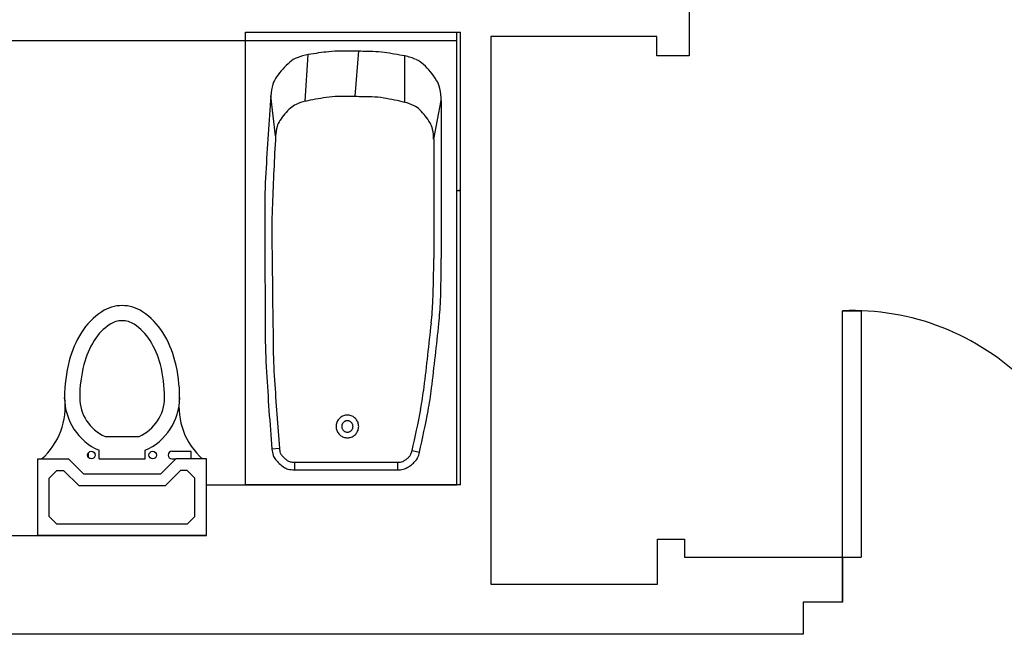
# Model space of a CAD drawing. Header units: inches. Extents: x -3371 to 2763, y -983 to 646.
# Tile 85 of 96: x 2446 to 2576, y 4 to 85. Entities that reach past the tile are written whole.
import ezdxf

# ---------------------------------------------------------------- set-up
doc = ezdxf.new("R2010")
doc.units = ezdxf.units.IN
doc.header["$LTSCALE"] = 12
doc.header["$MEASUREMENT"] = 0
doc.layers.add('White', color=7, linetype='Continuous')
doc.styles.get("Standard").update_dxf_attribs({"font": 'arial.ttf'})

msp = doc.modelspace()

# ---------------------------------------------------------------- linework, layer by layer
at = {"color": 7}
for p, q in [((2554.98, 14.25), (2557.46, 14.25)), ((2549.74, 4.02), (2324.5, 4.02))]:
    msp.add_line(p, q, dxfattribs=at)
msp.add_arc((2556.22, 14.16), 32.76, 357.8194, 92.169, dxfattribs=at)
at = {"layer": 'White', "color": 7}
for p, q in [((2534.68, 95.73), (2534.68, 80.65)), ((2503.89, 82.63), (2443.59, 82.63)), ((2503.89, 23.81), (2503.89, 82.63)), ((2530.37, 83.22), (2508.41, 83.22)), ((2508.41, 83.22), (2508.41, 10.68)), ((2530.37, 80.65), (2530.37, 83.22)), ((2534.68, 80.65), (2530.37, 80.65)), ((2554.98, 8.3), (2554.98, 46.89)), ((2554.98, 46.89), (2557.46, 46.89)), ((2557.46, 46.89), (2557.46, 14.25)), ((2467.11, 33.65), (2466.98, 33.65)), ((2457.31, 30.23), (2461.81, 30.23)), ((2455.07, 28.03), (2455.07, 27.48)), ((2456.51, 27.25), (2456.51, 28.39)), ((2462.61, 27.25), (2462.61, 28.39)), ((2468.7, 28.26), (2466.16, 28.26)), ((2468.7, 27.25), (2468.7, 28.26)), ((2448.38, 27.25), (2452.45, 27.25)), ((2448.38, 17.09), (2448.38, 27.25)), ((2454.48, 25.22), (2452.45, 27.25)), ((2456.51, 27.25), (2462.61, 27.25)), ((2464.64, 25.22), (2466.67, 27.25)), ((2466.16, 27.25), (2466.67, 27.25)), ((2470.73, 27.25), (2466.67, 27.25)), ((2470.73, 17.09), (2470.73, 27.25)), ((2449.91, 24.71), (2450.92, 25.72)), ((2450.92, 25.72), (2451.81, 25.72)), ((2453.85, 23.69), (2451.81, 25.72)), ((2464.64, 25.22), (2454.48, 25.22)), ((2465.27, 23.69), (2467.3, 25.72)), ((2468.19, 25.72), (2467.3, 25.72)), ((2468.19, 25.72), (2469.21, 24.71)), ((2449.91, 19.63), (2449.91, 24.71)), ((2465.27, 23.69), (2453.85, 23.69)), ((2469.21, 19.63), (2469.21, 24.71)), ((2470.73, 17.09), (2470.73, 23.81)), ((2470.73, 23.81), (2503.89, 23.81)), ((2450.92, 18.61), (2449.91, 19.63)), ((2469.21, 19.63), (2468.19, 18.61)), ((2468.19, 18.61), (2450.92, 18.61)), ((2362.14, 17.09), (2470.73, 17.09)), ((2470.73, 17.09), (2448.38, 17.09)), ((2530.46, 10.68), (2530.46, 16.63)), ((2530.46, 16.63), (2534.03, 16.63)), ((2534.03, 16.63), (2534.03, 14.25)), ((2534.03, 14.25), (2554.98, 14.25)), ((2554.98, 14.25), (2554.98, 8.3)), ((2508.41, 10.68), (2530.46, 10.68)), ((2554.98, 8.3), (2549.74, 8.3)), ((2549.74, 8.3), (2549.74, 4.02))]:
    msp.add_line(p, q, dxfattribs=at)
at = {"layer": 'White', "color": 7, "linetype": 'Continuous'}
for p, q in [((2475.89, 23.81), (2475.89, 83.81)), ((2475.89, 83.81), (2504.39, 83.81)), ((2475.89, 23.81), (2475.89, 83.81)), ((2475.89, 83.81), (2504.39, 83.81)), ((2475.89, 23.81), (2475.89, 83.81)), ((2475.89, 83.81), (2504.39, 83.81)), ((2475.89, 23.81), (2475.89, 83.81)), ((2475.89, 83.81), (2504.39, 83.81)), ((2475.89, 23.81), (2475.89, 83.81)), ((2475.89, 83.81), (2504.39, 83.81)), ((2503.89, 23.81), (2503.89, 83.81)), ((2503.89, 23.81), (2503.89, 83.81)), ((2503.89, 23.81), (2503.89, 83.81)), ((2503.89, 23.81), (2503.89, 83.81)), ((2503.89, 23.81), (2503.89, 83.81)), ((2504.39, 23.81), (2504.39, 83.81)), ((2504.39, 23.81), (2504.39, 83.81)), ((2504.39, 23.81), (2504.39, 83.81)), ((2504.39, 23.81), (2504.39, 83.81)), ((2504.39, 23.81), (2504.39, 83.81)), ((2490.41, 75.32), (2490.89, 81.31)), ((2490.41, 75.32), (2490.89, 81.31)), ((2490.41, 75.32), (2490.89, 81.31)), ((2490.41, 75.32), (2490.89, 81.31)), ((2490.41, 75.32), (2490.89, 81.31)), ((2483.79, 74.63), (2484.22, 80.82)), ((2483.79, 74.63), (2484.22, 80.82)), ((2483.79, 74.63), (2484.22, 80.82)), ((2483.79, 74.63), (2484.22, 80.82)), ((2483.79, 74.63), (2484.22, 80.82)), ((2497.01, 74.49), (2497, 80.64)), ((2497.01, 74.49), (2497, 80.64)), ((2497.01, 74.49), (2497, 80.64)), ((2497.01, 74.49), (2497, 80.64)), ((2497.01, 74.49), (2497, 80.64)), ((2479.88, 70.04), (2479.24, 75.37)), ((2479.88, 70.04), (2479.24, 75.37)), ((2479.88, 70.04), (2479.24, 75.37)), ((2479.88, 70.04), (2479.24, 75.37)), ((2479.88, 70.04), (2479.24, 75.37)), ((2500.83, 69.63), (2501.83, 74.75)), ((2500.83, 69.63), (2501.83, 74.75)), ((2500.83, 69.63), (2501.83, 74.75)), ((2500.83, 69.63), (2501.83, 74.75)), ((2500.83, 69.63), (2501.83, 74.75)), ((2501.83, 74.75), (2501.83, 53.81)), ((2501.83, 74.75), (2501.83, 53.81)), ((2501.83, 74.75), (2501.83, 53.81)), ((2501.83, 74.75), (2501.83, 53.81)), ((2501.83, 74.75), (2501.83, 53.81)), ((2500.83, 69.63), (2500.83, 53.81)), ((2500.83, 69.63), (2500.83, 53.81)), ((2500.83, 69.63), (2500.83, 53.81)), ((2500.83, 69.63), (2500.83, 53.81)), ((2500.83, 69.63), (2500.83, 53.81)), ((2503.89, 62.81), (2504.39, 62.81)), ((2503.89, 62.81), (2504.39, 62.81)), ((2503.89, 62.81), (2504.39, 62.81)), ((2503.89, 62.81), (2504.39, 62.81)), ((2503.89, 62.81), (2504.39, 62.81)), ((2504.39, 62.81), (2504.12, 62.81)), ((2504.12, 62.81), (2504.39, 62.81)), ((2504.39, 62.81), (2504.12, 62.81)), ((2504.12, 62.81), (2504.39, 62.81)), ((2504.39, 62.81), (2504.12, 62.81)), ((2504.12, 62.81), (2504.39, 62.81)), ((2504.39, 62.81), (2504.12, 62.81)), ((2504.12, 62.81), (2504.39, 62.81)), ((2504.39, 62.81), (2504.12, 62.81)), ((2504.12, 62.81), (2504.39, 62.81)), ((2480.39, 28.64), (2479.4, 28.56)), ((2480.39, 28.64), (2479.4, 28.56)), ((2480.39, 28.64), (2479.4, 28.56)), ((2480.39, 28.64), (2479.4, 28.56)), ((2480.39, 28.64), (2479.4, 28.56)), ((2497.97, 28.37), (2498.94, 28.15)), ((2497.97, 28.37), (2498.94, 28.15)), ((2497.97, 28.37), (2498.94, 28.15)), ((2497.97, 28.37), (2498.94, 28.15)), ((2497.97, 28.37), (2498.94, 28.15)), ((2482.38, 26.81), (2496.02, 26.81)), ((2482.38, 26.81), (2482.38, 25.81)), ((2482.38, 26.81), (2496.02, 26.81)), ((2482.38, 26.81), (2482.38, 25.81)), ((2482.38, 26.81), (2496.02, 26.81)), ((2482.38, 26.81), (2482.38, 25.81)), ((2482.38, 26.81), (2496.02, 26.81)), ((2482.38, 26.81), (2482.38, 25.81)), ((2482.38, 26.81), (2496.02, 26.81)), ((2482.38, 26.81), (2482.38, 25.81)), ((2496.02, 26.81), (2496.02, 25.81)), ((2496.02, 26.81), (2496.02, 25.81)), ((2496.02, 26.81), (2496.02, 25.81)), ((2496.02, 26.81), (2496.02, 25.81)), ((2496.02, 26.81), (2496.02, 25.81)), ((2482.38, 25.81), (2496.02, 25.81)), ((2482.38, 25.81), (2496.02, 25.81)), ((2482.38, 25.81), (2496.02, 25.81)), ((2482.38, 25.81), (2496.02, 25.81)), ((2482.38, 25.81), (2496.02, 25.81)), ((2504.39, 23.81), (2475.89, 23.81)), ((2504.39, 23.81), (2475.89, 23.81)), ((2504.39, 23.81), (2475.89, 23.81)), ((2504.39, 23.81), (2475.89, 23.81)), ((2504.39, 23.81), (2475.89, 23.81))]:
    msp.add_line(p, q, dxfattribs=at)
at = {"layer": 'White', "color": 7}
for centre in [(2455.49, 27.76), (2463.62, 27.76)]:
    msp.add_circle(centre, 0.508, dxfattribs=at)
at = {"layer": 'White', "color": 7, "linetype": 'Continuous'}
for centre, radius, start, end in [((2491.77, 36.32), 45.14, 96.1413, 99.6276), ((2491.77, 36.32), 45.14, 96.1413, 99.6276), ((2491.77, 36.32), 45.14, 96.1413, 99.6276), ((2491.77, 36.32), 45.14, 96.1413, 99.6276), ((2491.77, 36.32), 45.14, 96.1413, 99.6276), ((2488.46, 67.09), 14.19, 89.9223, 96.1412), ((2488.46, 67.09), 14.19, 89.9223, 96.1412), ((2488.46, 67.09), 14.19, 89.9223, 96.1412), ((2488.46, 67.09), 14.19, 89.9223, 96.1412), ((2488.46, 67.09), 14.19, 89.9223, 96.1412), ((2488.25, -81.52), 162.8, 89.1687, 89.9222), ((2488.25, -81.52), 162.8, 89.1687, 89.9222), ((2488.25, -81.52), 162.8, 89.1687, 89.9222), ((2488.25, -81.52), 162.8, 89.1687, 89.9222), ((2488.25, -81.52), 162.8, 89.1687, 89.9222), ((2488.26, -81.52), 162.8, 88.4152, 89.1687), ((2488.26, -81.52), 162.8, 88.4152, 89.1687), ((2488.26, -81.52), 162.8, 88.4152, 89.1687), ((2488.26, -81.52), 162.8, 88.4152, 89.1687), ((2488.26, -81.52), 162.8, 88.4152, 89.1687), ((2492.37, 67.03), 14.19, 82.1962, 88.4152), ((2492.37, 67.03), 14.19, 82.1962, 88.4152), ((2492.37, 67.03), 14.19, 82.1962, 88.4152), ((2492.37, 67.03), 14.19, 82.1962, 88.4152), ((2492.37, 67.03), 14.19, 82.1962, 88.4152), ((2488.16, 36.37), 45.14, 78.7098, 82.1961), ((2488.16, 36.37), 45.14, 78.7098, 82.1961), ((2488.16, 36.37), 45.14, 78.7098, 82.1961), ((2488.16, 36.37), 45.14, 78.7098, 82.1961), ((2488.16, 36.37), 45.14, 78.7098, 82.1961), ((2488.26, 72.13), 10.05, 130.0989, 137.6161), ((2488.26, 72.13), 10.05, 130.0989, 137.6161), ((2488.26, 72.13), 10.05, 130.0989, 137.6161), ((2488.26, 72.13), 10.05, 130.0989, 137.6161), ((2488.26, 72.13), 10.05, 130.0989, 137.6161), ((2484.08, 77.1), 3.57, 112.2904, 130.0989), ((2484.08, 77.1), 3.57, 112.2904, 130.0989), ((2484.08, 77.1), 3.57, 112.2904, 130.0989), ((2484.08, 77.1), 3.57, 112.2904, 130.0989), ((2484.08, 77.1), 3.57, 112.2904, 130.0989), ((2485.39, 73.9), 7.02, 99.6276, 112.2904), ((2485.39, 73.9), 7.02, 99.6276, 112.2904), ((2485.39, 73.9), 7.02, 99.6276, 112.2904), ((2485.39, 73.9), 7.02, 99.6276, 112.2904), ((2485.39, 73.9), 7.02, 99.6276, 112.2904), ((2495.63, 73.78), 7, 65.5916, 78.7099), ((2495.63, 73.78), 7, 65.5916, 78.7099), ((2495.63, 73.78), 7, 65.5916, 78.7099), ((2495.63, 73.78), 7, 65.5916, 78.7099), ((2495.63, 73.78), 7, 65.5916, 78.7099), ((2497.03, 76.85), 3.62, 47.3213, 65.5915), ((2497.03, 76.85), 3.62, 47.3213, 65.5915), ((2497.03, 76.85), 3.62, 47.3213, 65.5915), ((2497.03, 76.85), 3.62, 47.3213, 65.5915), ((2497.03, 76.85), 3.62, 47.3213, 65.5915), ((2488.26, 72.13), 10.05, 137.6161, 145.1334), ((2488.26, 72.13), 10.05, 137.6161, 145.1334), ((2488.26, 72.13), 10.05, 137.6161, 145.1334), ((2488.26, 72.13), 10.05, 137.6161, 145.1334), ((2488.26, 72.13), 10.05, 137.6161, 145.1334), ((2492.82, 72.29), 9.83, 39.3549, 47.3213), ((2492.82, 72.29), 9.83, 39.3549, 47.3213), ((2492.82, 72.29), 9.83, 39.3549, 47.3213), ((2492.82, 72.29), 9.83, 39.3549, 47.3213), ((2492.82, 72.29), 9.83, 39.3549, 47.3213), ((2492.82, 72.29), 9.83, 31.3885, 39.3549), ((2492.82, 72.29), 9.83, 31.3885, 39.3549), ((2492.82, 72.29), 9.83, 31.3885, 39.3549), ((2492.82, 72.29), 9.83, 31.3885, 39.3549), ((2492.82, 72.29), 9.83, 31.3885, 39.3549), ((2482.94, 75.84), 3.57, 145.1333, 162.9418), ((2482.94, 75.84), 3.57, 145.1333, 162.9418), ((2482.94, 75.84), 3.57, 145.1333, 162.9418), ((2482.94, 75.84), 3.57, 145.1333, 162.9418), ((2482.94, 75.84), 3.57, 145.1333, 162.9418), ((2498.12, 75.52), 3.62, 13.1183, 31.3885), ((2498.12, 75.52), 3.62, 13.1183, 31.3885), ((2498.12, 75.52), 3.62, 13.1183, 31.3885), ((2498.12, 75.52), 3.62, 13.1183, 31.3885), ((2498.12, 75.52), 3.62, 13.1183, 31.3885), ((2486.24, 74.83), 7.02, 162.9418, 175.6046), ((2486.24, 74.83), 7.02, 162.9418, 175.6046), ((2486.24, 74.83), 7.02, 162.9418, 175.6046), ((2486.24, 74.83), 7.02, 162.9418, 175.6046), ((2486.24, 74.83), 7.02, 162.9418, 175.6046), ((2494.83, 74.75), 7, 0, 13.1183), ((2494.83, 74.75), 7, 0, 13.1183), ((2494.83, 74.75), 7, 0, 13.1183), ((2494.83, 74.75), 7, 0, 13.1183), ((2494.83, 74.75), 7, 0, 13.1183), ((2861.54, 45.98), 383.42, 175.6046, 177.1335), ((2861.54, 45.98), 383.42, 175.6046, 177.1335), ((2861.54, 45.98), 383.42, 175.6046, 177.1335), ((2861.54, 45.98), 383.42, 175.6046, 177.1335), ((2861.54, 45.98), 383.42, 175.6046, 177.1335), ((2485.06, 68.9), 5.87, 102.488, 114.8464), ((2485.06, 68.9), 5.87, 102.488, 114.8464), ((2485.06, 68.9), 5.87, 102.488, 114.8464), ((2485.06, 68.9), 5.87, 102.488, 114.8464), ((2485.06, 68.9), 5.87, 102.488, 114.8464), ((2491.81, 38.41), 37.09, 98.1295, 102.488), ((2491.81, 38.41), 37.09, 98.1295, 102.488), ((2491.81, 38.41), 37.09, 98.1295, 102.488), ((2491.81, 38.41), 37.09, 98.1295, 102.488), ((2491.81, 38.41), 37.09, 98.1295, 102.488), ((2488.31, 62.96), 12.3, 90.5569, 98.1295), ((2488.31, 62.96), 12.3, 90.5569, 98.1295), ((2488.31, 62.96), 12.3, 90.5569, 98.1295), ((2488.31, 62.96), 12.3, 90.5569, 98.1295), ((2488.31, 62.96), 12.3, 90.5569, 98.1295), ((2489.27, -35.9), 111.16, 89.4126, 90.5569), ((2489.27, -35.9), 111.16, 89.4126, 90.5569), ((2489.27, -35.9), 111.16, 89.4126, 90.5569), ((2489.27, -35.9), 111.16, 89.4126, 90.5569), ((2489.27, -35.9), 111.16, 89.4126, 90.5569), ((2489.27, -35.9), 111.16, 88.2682, 89.4125), ((2489.27, -35.9), 111.16, 88.2682, 89.4125), ((2489.27, -35.9), 111.16, 88.2682, 89.4125), ((2489.27, -35.9), 111.16, 88.2682, 89.4125), ((2489.27, -35.9), 111.16, 88.2682, 89.4125), ((2492.25, 62.92), 12.3, 80.6955, 88.2682), ((2492.25, 62.92), 12.3, 80.6955, 88.2682), ((2492.25, 62.92), 12.3, 80.6955, 88.2682), ((2492.25, 62.92), 12.3, 80.6955, 88.2682), ((2492.25, 62.92), 12.3, 80.6955, 88.2682), ((2488.25, 38.45), 37.09, 76.337, 80.6956), ((2488.25, 38.45), 37.09, 76.337, 80.6956), ((2488.25, 38.45), 37.09, 76.337, 80.6956), ((2488.25, 38.45), 37.09, 76.337, 80.6956), ((2488.25, 38.45), 37.09, 76.337, 80.6956), ((2495.62, 68.81), 5.85, 63.6142, 76.3371), ((2495.62, 68.81), 5.85, 63.6142, 76.3371), ((2495.62, 68.81), 5.85, 63.6142, 76.3371), ((2495.62, 68.81), 5.85, 63.6142, 76.3371), ((2495.62, 68.81), 5.85, 63.6142, 76.3371), ((2487.58, 67.44), 8.51, 132.3418, 139.5633), ((2487.58, 67.44), 8.51, 132.3418, 139.5633), ((2487.58, 67.44), 8.51, 132.3418, 139.5633), ((2487.58, 67.44), 8.51, 132.3418, 139.5633), ((2487.58, 67.44), 8.51, 132.3418, 139.5633), ((2483.83, 71.55), 2.94, 114.8464, 132.3419), ((2483.83, 71.55), 2.94, 114.8464, 132.3419), ((2483.83, 71.55), 2.94, 114.8464, 132.3419), ((2483.83, 71.55), 2.94, 114.8464, 132.3419), ((2483.83, 71.55), 2.94, 114.8464, 132.3419), ((2496.9, 71.38), 2.98, 45.7444, 63.6142), ((2496.9, 71.38), 2.98, 45.7444, 63.6142), ((2496.9, 71.38), 2.98, 45.7444, 63.6142), ((2496.9, 71.38), 2.98, 45.7444, 63.6142), ((2496.9, 71.38), 2.98, 45.7444, 63.6142), ((2493.15, 67.53), 8.35, 38.1685, 45.7446), ((2493.15, 67.53), 8.35, 38.1685, 45.7446), ((2493.15, 67.53), 8.35, 38.1685, 45.7446), ((2493.15, 67.53), 8.35, 38.1685, 45.7446), ((2493.15, 67.53), 8.35, 38.1685, 45.7446), ((2482.92, 70.49), 2.94, 146.7847, 164.2802), ((2482.92, 70.49), 2.94, 146.7847, 164.2802), ((2482.92, 70.49), 2.94, 146.7847, 164.2802), ((2482.92, 70.49), 2.94, 146.7847, 164.2802), ((2482.92, 70.49), 2.94, 146.7847, 164.2802), ((2487.58, 67.44), 8.51, 139.5633, 146.7847), ((2487.58, 67.44), 8.51, 139.5633, 146.7847), ((2487.58, 67.44), 8.51, 139.5633, 146.7847), ((2487.58, 67.44), 8.51, 139.5633, 146.7847), ((2487.58, 67.44), 8.51, 139.5633, 146.7847), ((2493.15, 67.53), 8.35, 30.5925, 38.1686), ((2493.15, 67.53), 8.35, 30.5925, 38.1686), ((2493.15, 67.53), 8.35, 30.5925, 38.1686), ((2493.15, 67.53), 8.35, 30.5925, 38.1686), ((2493.15, 67.53), 8.35, 30.5925, 38.1686), ((2497.78, 70.27), 2.98, 12.7228, 30.5926), ((2497.78, 70.27), 2.98, 12.7228, 30.5926), ((2497.78, 70.27), 2.98, 12.7228, 30.5926), ((2497.78, 70.27), 2.98, 12.7228, 30.5926), ((2497.78, 70.27), 2.98, 12.7228, 30.5926), ((2485.74, 69.69), 5.87, 164.2802, 176.6385), ((2485.74, 69.69), 5.87, 164.2802, 176.6385), ((2485.74, 69.69), 5.87, 164.2802, 176.6385), ((2485.74, 69.69), 5.87, 164.2802, 176.6385), ((2485.74, 69.69), 5.87, 164.2802, 176.6385), ((2494.97, 69.63), 5.85, 360, 12.7228), ((2494.97, 69.63), 5.85, 360, 12.7228), ((2494.97, 69.63), 5.85, 360, 12.7228), ((2494.97, 69.63), 5.85, 360, 12.7228), ((2494.97, 69.63), 5.85, 360, 12.7228), ((2862.09, 47.59), 382.86, 176.6385, 177.995), ((2862.09, 47.59), 382.86, 176.6385, 177.995), ((2862.09, 47.59), 382.86, 176.6385, 177.995), ((2862.09, 47.59), 382.86, 176.6385, 177.995), ((2862.09, 47.59), 382.86, 176.6385, 177.995), ((2584.83, 59.84), 106.38, 177.1334, 180.0361), ((2584.83, 59.84), 106.38, 177.1334, 180.0361), ((2584.83, 59.84), 106.38, 177.1334, 180.0361), ((2584.83, 59.84), 106.38, 177.1334, 180.0361), ((2584.83, 59.84), 106.38, 177.1334, 180.0361), ((2584.4, 57.31), 105.01, 177.995, 180.5853), ((2584.4, 57.31), 105.01, 177.995, 180.5853), ((2584.4, 57.31), 105.01, 177.995, 180.5853), ((2584.4, 57.31), 105.01, 177.995, 180.5853), ((2584.4, 57.31), 105.01, 177.995, 180.5853), ((5370.46, 61.59), 2892, 180.03617, 180.19087), ((5370.46, 61.59), 2892, 180.03617, 180.19087), ((5370.46, 61.59), 2892, 180.03617, 180.19087), ((5370.46, 61.59), 2892, 180.03617, 180.19087), ((5370.46, 61.59), 2892, 180.03617, 180.19087), ((5705.74, 89.2), 3226.51, 180.58527, 180.70789), ((5705.74, 89.2), 3226.51, 180.58527, 180.70789), ((5705.74, 89.2), 3226.51, 180.58527, 180.70789), ((5705.74, 89.2), 3226.51, 180.58527, 180.70789), ((5705.74, 89.2), 3226.51, 180.58527, 180.70789), ((2351.51, 53.81), 149.32, 357.865, 360), ((2351.51, 53.81), 149.32, 357.865, 360), ((2351.51, 53.81), 149.32, 357.865, 360), ((2351.51, 53.81), 149.32, 357.865, 360), ((2351.51, 53.81), 149.32, 357.865, 360), ((2351.21, 53.81), 150.62, 357.865, 360), ((2351.21, 53.81), 150.62, 357.865, 360), ((2351.21, 53.81), 150.62, 357.865, 360), ((2351.21, 53.81), 150.62, 357.865, 360), ((2351.21, 53.81), 150.62, 357.865, 360), ((5370.46, 61.6), 2892, 180.19093, 180.34562), ((5370.46, 61.6), 2892, 180.19093, 180.34562), ((5370.46, 61.6), 2892, 180.19093, 180.34562), ((5370.46, 61.6), 2892, 180.19093, 180.34562), ((5370.46, 61.6), 2892, 180.19093, 180.34562), ((5705.74, 89.19), 3226.51, 180.70783, 180.83044), ((5705.74, 89.19), 3226.51, 180.70783, 180.83044), ((5705.74, 89.19), 3226.51, 180.70783, 180.83044), ((5705.74, 89.19), 3226.51, 180.70783, 180.83044), ((5705.74, 89.19), 3226.51, 180.70783, 180.83044), ((2457.65, 49.85), 43.1, 353.8907, 357.865), ((2457.65, 49.85), 43.1, 353.8907, 357.865), ((2457.65, 49.85), 43.1, 353.8907, 357.865), ((2457.65, 49.85), 43.1, 353.8907, 357.865), ((2457.65, 49.85), 43.1, 353.8907, 357.865), ((2458.27, 49.82), 43.48, 353.8907, 357.865), ((2458.27, 49.82), 43.48, 353.8907, 357.865), ((2458.27, 49.82), 43.48, 353.8907, 357.865), ((2458.27, 49.82), 43.48, 353.8907, 357.865), ((2458.27, 49.82), 43.48, 353.8907, 357.865), ((1676.7, 133.44), 828.52, 353.595, 353.89064), ((1676.7, 133.44), 828.52, 353.595, 353.89064), ((1676.7, 133.44), 828.52, 353.595, 353.89064), ((1676.7, 133.44), 828.52, 353.595, 353.89064), ((1676.7, 133.44), 828.52, 353.595, 353.89064), ((1670.52, 134.14), 835.74, 353.595, 353.89065), ((1670.52, 134.14), 835.74, 353.595, 353.89065), ((1670.52, 134.14), 835.74, 353.595, 353.89065), ((1670.52, 134.14), 835.74, 353.595, 353.89065), ((1670.52, 134.14), 835.74, 353.595, 353.89065), ((2584.88, 44.79), 106.38, 180.3457, 183.2484), ((2584.88, 44.79), 106.38, 180.3457, 183.2484), ((2584.88, 44.79), 106.38, 180.3457, 183.2484), ((2584.88, 44.79), 106.38, 180.3457, 183.2484), ((2584.88, 44.79), 106.38, 180.3457, 183.2484), ((2584.56, 43.95), 105.01, 180.8304, 183.4207), ((2584.56, 43.95), 105.01, 180.8304, 183.4207), ((2584.56, 43.95), 105.01, 180.8304, 183.4207), ((2584.56, 43.95), 105.01, 180.8304, 183.4207), ((2584.56, 43.95), 105.01, 180.8304, 183.4207), ((1676.7, 133.44), 828.52, 353.29931, 353.59496), ((1676.7, 133.44), 828.52, 353.29931, 353.59496), ((1676.7, 133.44), 828.52, 353.29931, 353.59496), ((1676.7, 133.44), 828.52, 353.29931, 353.59496), ((1676.7, 133.44), 828.52, 353.29931, 353.59496), ((1670.52, 134.14), 835.74, 353.29932, 353.59496), ((1670.52, 134.14), 835.74, 353.29932, 353.59496), ((1670.52, 134.14), 835.74, 353.29932, 353.59496), ((1670.52, 134.14), 835.74, 353.29932, 353.59496), ((1670.52, 134.14), 835.74, 353.29932, 353.59496), ((2861.49, 60.49), 383.42, 183.2483, 184.7772), ((2861.49, 60.49), 383.42, 183.2483, 184.7772), ((2861.49, 60.49), 383.42, 183.2483, 184.7772), ((2861.49, 60.49), 383.42, 183.2483, 184.7772), ((2861.49, 60.49), 383.42, 183.2483, 184.7772), ((2861.93, 60.53), 382.86, 183.4207, 184.7772), ((2861.93, 60.53), 382.86, 183.4207, 184.7772), ((2861.93, 60.53), 382.86, 183.4207, 184.7772), ((2861.93, 60.53), 382.86, 183.4207, 184.7772), ((2861.93, 60.53), 382.86, 183.4207, 184.7772), ((2456.74, 41.8), 43.1, 349.325, 353.2993), ((2456.74, 41.8), 43.1, 349.325, 353.2993), ((2456.74, 41.8), 43.1, 349.325, 353.2993), ((2456.74, 41.8), 43.1, 349.325, 353.2993), ((2456.74, 41.8), 43.1, 349.325, 353.2993), ((2457.36, 41.69), 43.48, 349.325, 353.2993), ((2457.36, 41.69), 43.48, 349.325, 353.2993), ((2457.36, 41.69), 43.48, 349.325, 353.2993), ((2457.36, 41.69), 43.48, 349.325, 353.2993), ((2457.36, 41.69), 43.48, 349.325, 353.2993), ((2489.39, 31.56), 1.5, 130, 140), ((2489.39, 31.56), 1.5, 130, 140), ((2489.39, 31.56), 1.5, 130, 140), ((2489.39, 31.56), 1.5, 130, 140), ((2489.39, 31.56), 1.5, 130, 140), ((2489.39, 31.56), 1.5, 120, 130), ((2489.39, 31.56), 1.5, 120, 130), ((2489.39, 31.56), 1.5, 120, 130), ((2489.39, 31.56), 1.5, 120, 130), ((2489.39, 31.56), 1.5, 120, 130), ((2489.39, 31.56), 1.5, 110, 120), ((2489.39, 31.56), 1.5, 110, 120), ((2489.39, 31.56), 1.5, 110, 120), ((2489.39, 31.56), 1.5, 110, 120), ((2489.39, 31.56), 1.5, 110, 120), ((2489.39, 31.56), 1.5, 100.0001, 110.0001), ((2489.39, 31.56), 1.5, 100.0001, 110.0001), ((2489.39, 31.56), 1.5, 100.0001, 110.0001), ((2489.39, 31.56), 1.5, 100.0001, 110.0001), ((2489.39, 31.56), 1.5, 100.0001, 110.0001), ((2489.39, 31.56), 1.5, 89.9999, 99.9999), ((2489.39, 31.56), 1.5, 89.9999, 99.9999), ((2489.39, 31.56), 1.5, 89.9999, 99.9999), ((2489.39, 31.56), 1.5, 89.9999, 99.9999), ((2489.39, 31.56), 1.5, 89.9999, 99.9999), ((2489.39, 31.56), 1.5, 80.0001, 90.0001), ((2489.39, 31.56), 1.5, 80.0001, 90.0001), ((2489.39, 31.56), 1.5, 80.0001, 90.0001), ((2489.39, 31.56), 1.5, 80.0001, 90.0001), ((2489.39, 31.56), 1.5, 80.0001, 90.0001), ((2489.39, 31.56), 1.5, 69.9999, 79.9999), ((2489.39, 31.56), 1.5, 69.9999, 79.9999), ((2489.39, 31.56), 1.5, 69.9999, 79.9999), ((2489.39, 31.56), 1.5, 69.9999, 79.9999), ((2489.39, 31.56), 1.5, 69.9999, 79.9999), ((2489.39, 31.56), 1.5, 60, 70), ((2489.39, 31.56), 1.5, 60, 70), ((2489.39, 31.56), 1.5, 60, 70), ((2489.39, 31.56), 1.5, 60, 70), ((2489.39, 31.56), 1.5, 60, 70), ((2489.39, 31.56), 1.5, 50, 60), ((2489.39, 31.56), 1.5, 50, 60), ((2489.39, 31.56), 1.5, 50, 60), ((2489.39, 31.56), 1.5, 50, 60), ((2489.39, 31.56), 1.5, 50, 60), ((2489.39, 31.56), 1.5, 40, 50), ((2489.39, 31.56), 1.5, 40, 50), ((2489.39, 31.56), 1.5, 40, 50), ((2489.39, 31.56), 1.5, 40, 50), ((2489.39, 31.56), 1.5, 40, 50), ((2352.37, 61.47), 149.32, 347.19, 349.325), ((2352.37, 61.47), 149.32, 347.19, 349.325), ((2352.37, 61.47), 149.32, 347.19, 349.325), ((2352.37, 61.47), 149.32, 347.19, 349.325), ((2352.37, 61.47), 149.32, 347.19, 349.325), ((2352.07, 61.54), 150.62, 347.19, 349.325), ((2352.07, 61.54), 150.62, 347.19, 349.325), ((2352.07, 61.54), 150.62, 347.19, 349.325), ((2352.07, 61.54), 150.62, 347.19, 349.325), ((2352.07, 61.54), 150.62, 347.19, 349.325), ((2489.39, 31.56), 1.5, 170.0001, 180.0001), ((2489.39, 31.56), 1.5, 170.0001, 180.0001), ((2489.39, 31.56), 1.5, 170.0001, 180.0001), ((2489.39, 31.56), 1.5, 170.0001, 180.0001), ((2489.39, 31.56), 1.5, 170.0001, 180.0001), ((2489.39, 31.56), 1.5, 179.9999, 189.9999), ((2489.39, 31.56), 1.5, 179.9999, 189.9999), ((2489.39, 31.56), 1.5, 179.9999, 189.9999), ((2489.39, 31.56), 1.5, 179.9999, 189.9999), ((2489.39, 31.56), 1.5, 179.9999, 189.9999), ((2489.39, 31.56), 1.5, 159.9999, 169.9999), ((2489.39, 31.56), 1.5, 159.9999, 169.9999), ((2489.39, 31.56), 1.5, 159.9999, 169.9999), ((2489.39, 31.56), 1.5, 159.9999, 169.9999), ((2489.39, 31.56), 1.5, 159.9999, 169.9999), ((2489.39, 31.56), 1.5, 190.0001, 200.0001), ((2489.39, 31.56), 1.5, 190.0001, 200.0001), ((2489.39, 31.56), 1.5, 190.0001, 200.0001), ((2489.39, 31.56), 1.5, 190.0001, 200.0001), ((2489.39, 31.56), 1.5, 190.0001, 200.0001), ((2489.39, 31.56), 1.5, 150, 160), ((2489.39, 31.56), 1.5, 150, 160), ((2489.39, 31.56), 1.5, 150, 160), ((2489.39, 31.56), 1.5, 150, 160), ((2489.39, 31.56), 1.5, 150, 160), ((2489.39, 31.56), 1.5, 140, 150), ((2489.39, 31.56), 1.5, 140, 150), ((2489.39, 31.56), 1.5, 140, 150), ((2489.39, 31.56), 1.5, 140, 150), ((2489.39, 31.56), 1.5, 140, 150), ((2489.39, 31.56), 0.75, 170.0001, 180.0001), ((2489.39, 31.56), 0.75, 170.0001, 180.0001), ((2489.39, 31.56), 0.75, 170.0001, 180.0001), ((2489.39, 31.56), 0.75, 170.0001, 180.0001), ((2489.39, 31.56), 0.75, 170.0001, 180.0001), ((2489.39, 31.56), 0.75, 179.9999, 189.9999), ((2489.39, 31.56), 0.75, 179.9999, 189.9999), ((2489.39, 31.56), 0.75, 179.9999, 189.9999), ((2489.39, 31.56), 0.75, 179.9999, 189.9999), ((2489.39, 31.56), 0.75, 179.9999, 189.9999), ((2489.39, 31.56), 0.75, 159.9997, 169.9997), ((2489.39, 31.56), 0.75, 159.9997, 169.9997), ((2489.39, 31.56), 0.75, 159.9997, 169.9997), ((2489.39, 31.56), 0.75, 159.9997, 169.9997), ((2489.39, 31.56), 0.75, 159.9997, 169.9997), ((2489.39, 31.56), 0.75, 190.0003, 200.0003), ((2489.39, 31.56), 0.75, 190.0003, 200.0003), ((2489.39, 31.56), 0.75, 190.0003, 200.0003), ((2489.39, 31.56), 0.75, 190.0003, 200.0003), ((2489.39, 31.56), 0.75, 190.0003, 200.0003), ((2489.39, 31.56), 0.75, 150.0002, 160.0002), ((2489.39, 31.56), 0.75, 150.0002, 160.0002), ((2489.39, 31.56), 0.75, 150.0002, 160.0002), ((2489.39, 31.56), 0.75, 150.0002, 160.0002), ((2489.39, 31.56), 0.75, 150.0002, 160.0002), ((2489.39, 31.56), 0.75, 199.9998, 209.9998), ((2489.39, 31.56), 0.75, 199.9998, 209.9998), ((2489.39, 31.56), 0.75, 199.9998, 209.9998), ((2489.39, 31.56), 0.75, 199.9998, 209.9998), ((2489.39, 31.56), 0.75, 199.9998, 209.9998), ((2489.39, 31.56), 0.75, 140, 150), ((2489.39, 31.56), 0.75, 140, 150), ((2489.39, 31.56), 0.75, 140, 150), ((2489.39, 31.56), 0.75, 140, 150), ((2489.39, 31.56), 0.75, 140, 150), ((2489.39, 31.56), 0.75, 130, 140), ((2489.39, 31.56), 0.75, 130, 140), ((2489.39, 31.56), 0.75, 130, 140), ((2489.39, 31.56), 0.75, 130, 140), ((2489.39, 31.56), 0.75, 130, 140), ((2489.39, 31.56), 0.75, 120, 130), ((2489.39, 31.56), 0.75, 120, 130), ((2489.39, 31.56), 0.75, 120, 130), ((2489.39, 31.56), 0.75, 120, 130), ((2489.39, 31.56), 0.75, 120, 130), ((2489.39, 31.56), 0.75, 109.9998, 119.9998), ((2489.39, 31.56), 0.75, 109.9998, 119.9998), ((2489.39, 31.56), 0.75, 109.9998, 119.9998), ((2489.39, 31.56), 0.75, 109.9998, 119.9998), ((2489.39, 31.56), 0.75, 109.9998, 119.9998), ((2489.39, 31.56), 0.75, 100.0003, 110.0003), ((2489.39, 31.56), 0.75, 100.0003, 110.0003), ((2489.39, 31.56), 0.75, 100.0003, 110.0003), ((2489.39, 31.56), 0.75, 100.0003, 110.0003), ((2489.39, 31.56), 0.75, 100.0003, 110.0003), ((2489.39, 31.56), 0.75, 89.9999, 99.9999), ((2489.39, 31.56), 0.75, 89.9999, 99.9999), ((2489.39, 31.56), 0.75, 89.9999, 99.9999), ((2489.39, 31.56), 0.75, 89.9999, 99.9999), ((2489.39, 31.56), 0.75, 89.9999, 99.9999), ((2489.39, 31.56), 0.75, 80.0001, 90.0001), ((2489.39, 31.56), 0.75, 80.0001, 90.0001), ((2489.39, 31.56), 0.75, 80.0001, 90.0001), ((2489.39, 31.56), 0.75, 80.0001, 90.0001), ((2489.39, 31.56), 0.75, 80.0001, 90.0001), ((2489.39, 31.56), 0.75, 69.9997, 79.9997), ((2489.39, 31.56), 0.75, 69.9997, 79.9997), ((2489.39, 31.56), 0.75, 69.9997, 79.9997), ((2489.39, 31.56), 0.75, 69.9997, 79.9997), ((2489.39, 31.56), 0.75, 69.9997, 79.9997), ((2489.39, 31.56), 0.75, 60.0002, 70.0002), ((2489.39, 31.56), 0.75, 60.0002, 70.0002), ((2489.39, 31.56), 0.75, 60.0002, 70.0002), ((2489.39, 31.56), 0.75, 60.0002, 70.0002), ((2489.39, 31.56), 0.75, 60.0002, 70.0002), ((2489.39, 31.56), 0.75, 50, 60), ((2489.39, 31.56), 0.75, 50, 60), ((2489.39, 31.56), 0.75, 50, 60), ((2489.39, 31.56), 0.75, 50, 60), ((2489.39, 31.56), 0.75, 50, 60), ((2489.39, 31.56), 0.75, 40, 50), ((2489.39, 31.56), 0.75, 40, 50), ((2489.39, 31.56), 0.75, 40, 50), ((2489.39, 31.56), 0.75, 40, 50), ((2489.39, 31.56), 0.75, 40, 50), ((2489.39, 31.56), 0.75, 30, 40), ((2489.39, 31.56), 0.75, 30, 40), ((2489.39, 31.56), 0.75, 30, 40), ((2489.39, 31.56), 0.75, 30, 40), ((2489.39, 31.56), 0.75, 30, 40), ((2489.39, 31.56), 0.75, 19.9998, 29.9998), ((2489.39, 31.56), 0.75, 19.9998, 29.9998), ((2489.39, 31.56), 0.75, 19.9998, 29.9998), ((2489.39, 31.56), 0.75, 19.9998, 29.9998), ((2489.39, 31.56), 0.75, 19.9998, 29.9998), ((2489.39, 31.56), 0.75, 330.0002, 340.0002), ((2489.39, 31.56), 0.75, 330.0002, 340.0002), ((2489.39, 31.56), 0.75, 330.0002, 340.0002), ((2489.39, 31.56), 0.75, 330.0002, 340.0002), ((2489.39, 31.56), 0.75, 330.0002, 340.0002), ((2489.39, 31.56), 0.75, 10.0003, 20.0003), ((2489.39, 31.56), 0.75, 10.0003, 20.0003), ((2489.39, 31.56), 0.75, 10.0003, 20.0003), ((2489.39, 31.56), 0.75, 10.0003, 20.0003), ((2489.39, 31.56), 0.75, 10.0003, 20.0003), ((2489.39, 31.56), 0.75, 339.9997, 349.9997), ((2489.39, 31.56), 0.75, 339.9997, 349.9997), ((2489.39, 31.56), 0.75, 339.9997, 349.9997), ((2489.39, 31.56), 0.75, 339.9997, 349.9997), ((2489.39, 31.56), 0.75, 339.9997, 349.9997), ((2489.39, 31.56), 0.75, 359.9999, 9.9999), ((2489.39, 31.56), 0.75, 359.9999, 9.9999), ((2489.39, 31.56), 0.75, 359.9999, 9.9999), ((2489.39, 31.56), 0.75, 359.9999, 9.9999), ((2489.39, 31.56), 0.75, 359.9999, 9.9999), ((2489.39, 31.56), 0.75, 350.0001, 0.0001), ((2489.39, 31.56), 0.75, 350.0001, 0.0001), ((2489.39, 31.56), 0.75, 350.0001, 0.0001), ((2489.39, 31.56), 0.75, 350.0001, 0.0001), ((2489.39, 31.56), 0.75, 350.0001, 0.0001), ((2489.39, 31.56), 1.5, 30, 40), ((2489.39, 31.56), 1.5, 30, 40), ((2489.39, 31.56), 1.5, 30, 40), ((2489.39, 31.56), 1.5, 30, 40), ((2489.39, 31.56), 1.5, 30, 40), ((2489.39, 31.56), 1.5, 20, 30), ((2489.39, 31.56), 1.5, 20, 30), ((2489.39, 31.56), 1.5, 20, 30), ((2489.39, 31.56), 1.5, 20, 30), ((2489.39, 31.56), 1.5, 20, 30), ((2489.39, 31.56), 1.5, 10.0001, 20.0001), ((2489.39, 31.56), 1.5, 10.0001, 20.0001), ((2489.39, 31.56), 1.5, 10.0001, 20.0001), ((2489.39, 31.56), 1.5, 10.0001, 20.0001), ((2489.39, 31.56), 1.5, 10.0001, 20.0001), ((2489.39, 31.56), 1.5, 339.9999, 349.9999), ((2489.39, 31.56), 1.5, 339.9999, 349.9999), ((2489.39, 31.56), 1.5, 339.9999, 349.9999), ((2489.39, 31.56), 1.5, 339.9999, 349.9999), ((2489.39, 31.56), 1.5, 339.9999, 349.9999), ((2489.39, 31.56), 1.5, 359.9999, 9.9999), ((2489.39, 31.56), 1.5, 359.9999, 9.9999), ((2489.39, 31.56), 1.5, 359.9999, 9.9999), ((2489.39, 31.56), 1.5, 359.9999, 9.9999), ((2489.39, 31.56), 1.5, 359.9999, 9.9999), ((2489.39, 31.56), 1.5, 350.0001, 0.0001), ((2489.39, 31.56), 1.5, 350.0001, 0.0001), ((2489.39, 31.56), 1.5, 350.0001, 0.0001), ((2489.39, 31.56), 1.5, 350.0001, 0.0001), ((2489.39, 31.56), 1.5, 350.0001, 0.0001), ((2489.39, 31.56), 1.5, 200, 210), ((2489.39, 31.56), 1.5, 200, 210), ((2489.39, 31.56), 1.5, 200, 210), ((2489.39, 31.56), 1.5, 200, 210), ((2489.39, 31.56), 1.5, 200, 210), ((2489.39, 31.56), 1.5, 210, 220), ((2489.39, 31.56), 1.5, 210, 220), ((2489.39, 31.56), 1.5, 210, 220), ((2489.39, 31.56), 1.5, 210, 220), ((2489.39, 31.56), 1.5, 210, 220), ((2489.39, 31.56), 1.5, 220, 230), ((2489.39, 31.56), 1.5, 220, 230), ((2489.39, 31.56), 1.5, 220, 230), ((2489.39, 31.56), 1.5, 220, 230), ((2489.39, 31.56), 1.5, 220, 230), ((2489.39, 31.56), 1.5, 230, 240), ((2489.39, 31.56), 1.5, 230, 240), ((2489.39, 31.56), 1.5, 230, 240), ((2489.39, 31.56), 1.5, 230, 240), ((2489.39, 31.56), 1.5, 230, 240), ((2489.39, 31.56), 1.5, 240, 250), ((2489.39, 31.56), 1.5, 240, 250), ((2489.39, 31.56), 1.5, 240, 250), ((2489.39, 31.56), 1.5, 240, 250), ((2489.39, 31.56), 1.5, 240, 250), ((2489.39, 31.56), 0.75, 210, 220), ((2489.39, 31.56), 0.75, 210, 220), ((2489.39, 31.56), 0.75, 210, 220), ((2489.39, 31.56), 0.75, 210, 220), ((2489.39, 31.56), 0.75, 210, 220), ((2489.39, 31.56), 0.75, 220, 230), ((2489.39, 31.56), 0.75, 220, 230), ((2489.39, 31.56), 0.75, 220, 230), ((2489.39, 31.56), 0.75, 220, 230), ((2489.39, 31.56), 0.75, 220, 230), ((2489.39, 31.56), 1.5, 249.9999, 259.9999), ((2489.39, 31.56), 1.5, 249.9999, 259.9999), ((2489.39, 31.56), 1.5, 249.9999, 259.9999), ((2489.39, 31.56), 1.5, 249.9999, 259.9999), ((2489.39, 31.56), 1.5, 249.9999, 259.9999), ((2489.39, 31.56), 0.75, 230, 240), ((2489.39, 31.56), 0.75, 230, 240), ((2489.39, 31.56), 0.75, 230, 240), ((2489.39, 31.56), 0.75, 230, 240), ((2489.39, 31.56), 0.75, 230, 240), ((2489.39, 31.56), 0.75, 240.0002, 250.0002), ((2489.39, 31.56), 0.75, 240.0002, 250.0002), ((2489.39, 31.56), 0.75, 240.0002, 250.0002), ((2489.39, 31.56), 0.75, 240.0002, 250.0002), ((2489.39, 31.56), 0.75, 240.0002, 250.0002), ((2489.39, 31.56), 0.75, 249.9997, 259.9997), ((2489.39, 31.56), 0.75, 249.9997, 259.9997), ((2489.39, 31.56), 0.75, 249.9997, 259.9997), ((2489.39, 31.56), 0.75, 249.9997, 259.9997), ((2489.39, 31.56), 0.75, 249.9997, 259.9997), ((2489.39, 31.56), 1.5, 260.0001, 270.0001), ((2489.39, 31.56), 1.5, 260.0001, 270.0001), ((2489.39, 31.56), 1.5, 260.0001, 270.0001), ((2489.39, 31.56), 1.5, 260.0001, 270.0001), ((2489.39, 31.56), 1.5, 260.0001, 270.0001), ((2489.39, 31.56), 0.75, 260.0001, 270.0001), ((2489.39, 31.56), 0.75, 260.0001, 270.0001), ((2489.39, 31.56), 0.75, 260.0001, 270.0001), ((2489.39, 31.56), 0.75, 260.0001, 270.0001), ((2489.39, 31.56), 0.75, 260.0001, 270.0001), ((2489.39, 31.56), 0.75, 269.9999, 279.9999), ((2489.39, 31.56), 0.75, 269.9999, 279.9999), ((2489.39, 31.56), 0.75, 269.9999, 279.9999), ((2489.39, 31.56), 0.75, 269.9999, 279.9999), ((2489.39, 31.56), 0.75, 269.9999, 279.9999), ((2489.39, 31.56), 1.5, 269.9999, 279.9999), ((2489.39, 31.56), 1.5, 269.9999, 279.9999), ((2489.39, 31.56), 1.5, 269.9999, 279.9999), ((2489.39, 31.56), 1.5, 269.9999, 279.9999), ((2489.39, 31.56), 1.5, 269.9999, 279.9999), ((2489.39, 31.56), 0.75, 280.0003, 290.0003), ((2489.39, 31.56), 0.75, 280.0003, 290.0003), ((2489.39, 31.56), 0.75, 280.0003, 290.0003), ((2489.39, 31.56), 0.75, 280.0003, 290.0003), ((2489.39, 31.56), 0.75, 280.0003, 290.0003), ((2489.39, 31.56), 0.75, 289.9998, 299.9998), ((2489.39, 31.56), 0.75, 289.9998, 299.9998), ((2489.39, 31.56), 0.75, 289.9998, 299.9998), ((2489.39, 31.56), 0.75, 289.9998, 299.9998), ((2489.39, 31.56), 0.75, 289.9998, 299.9998), ((2489.39, 31.56), 1.5, 280.0001, 290.0001), ((2489.39, 31.56), 1.5, 280.0001, 290.0001), ((2489.39, 31.56), 1.5, 280.0001, 290.0001), ((2489.39, 31.56), 1.5, 280.0001, 290.0001), ((2489.39, 31.56), 1.5, 280.0001, 290.0001), ((2489.39, 31.56), 0.75, 300, 310), ((2489.39, 31.56), 0.75, 300, 310), ((2489.39, 31.56), 0.75, 300, 310), ((2489.39, 31.56), 0.75, 300, 310), ((2489.39, 31.56), 0.75, 300, 310), ((2489.39, 31.56), 0.75, 310, 320), ((2489.39, 31.56), 0.75, 310, 320), ((2489.39, 31.56), 0.75, 310, 320), ((2489.39, 31.56), 0.75, 310, 320), ((2489.39, 31.56), 0.75, 310, 320), ((2489.39, 31.56), 1.5, 290, 300), ((2489.39, 31.56), 1.5, 290, 300), ((2489.39, 31.56), 1.5, 290, 300), ((2489.39, 31.56), 1.5, 290, 300), ((2489.39, 31.56), 1.5, 290, 300), ((2489.39, 31.56), 0.75, 320, 330), ((2489.39, 31.56), 0.75, 320, 330), ((2489.39, 31.56), 0.75, 320, 330), ((2489.39, 31.56), 0.75, 320, 330), ((2489.39, 31.56), 0.75, 320, 330), ((2489.39, 31.56), 1.5, 300, 310), ((2489.39, 31.56), 1.5, 300, 310), ((2489.39, 31.56), 1.5, 300, 310), ((2489.39, 31.56), 1.5, 300, 310), ((2489.39, 31.56), 1.5, 300, 310), ((2489.39, 31.56), 1.5, 310, 320), ((2489.39, 31.56), 1.5, 310, 320), ((2489.39, 31.56), 1.5, 310, 320), ((2489.39, 31.56), 1.5, 310, 320), ((2489.39, 31.56), 1.5, 310, 320), ((2489.39, 31.56), 1.5, 320, 330), ((2489.39, 31.56), 1.5, 320, 330), ((2489.39, 31.56), 1.5, 320, 330), ((2489.39, 31.56), 1.5, 320, 330), ((2489.39, 31.56), 1.5, 320, 330), ((2489.39, 31.56), 1.5, 330, 340), ((2489.39, 31.56), 1.5, 330, 340), ((2489.39, 31.56), 1.5, 330, 340), ((2489.39, 31.56), 1.5, 330, 340), ((2489.39, 31.56), 1.5, 330, 340), ((2482.85, 28.85), 3.47, 184.7772, 198.9809), ((2482.85, 28.85), 3.47, 184.7772, 198.9809), ((2482.85, 28.85), 3.47, 184.7772, 198.9809), ((2482.85, 28.85), 3.47, 184.7772, 198.9809), ((2482.85, 28.85), 3.47, 184.7772, 198.9809), ((2481.35, 28.33), 1.88, 198.9809, 218.3229), ((2481.35, 28.33), 1.88, 198.9809, 218.3229), ((2481.35, 28.33), 1.88, 198.9809, 218.3229), ((2481.35, 28.33), 1.88, 198.9809, 218.3229), ((2481.35, 28.33), 1.88, 198.9809, 218.3229), ((2482.69, 28.84), 2.31, 184.7772, 198.9809), ((2482.69, 28.84), 2.31, 184.7772, 198.9809), ((2482.69, 28.84), 2.31, 184.7772, 198.9809), ((2482.69, 28.84), 2.31, 184.7772, 198.9809), ((2482.69, 28.84), 2.31, 184.7772, 198.9809), ((2481.69, 28.49), 1.25, 198.9808, 218.3228), ((2481.69, 28.49), 1.25, 198.9808, 218.3228), ((2481.69, 28.49), 1.25, 198.9808, 218.3228), ((2481.69, 28.49), 1.25, 198.9808, 218.3228), ((2481.69, 28.49), 1.25, 198.9808, 218.3228), ((2483.15, 29.65), 3.11, 218.3229, 227.3885), ((2483.15, 29.65), 3.11, 218.3229, 227.3885), ((2483.15, 29.65), 3.11, 218.3229, 227.3885), ((2483.15, 29.65), 3.11, 218.3229, 227.3885), ((2483.15, 29.65), 3.11, 218.3229, 227.3885), ((2495.19, 29.86), 3.32, 308.595, 316.3107), ((2495.19, 29.86), 3.32, 308.595, 316.3107), ((2495.19, 29.86), 3.32, 308.595, 316.3107), ((2495.19, 29.86), 3.32, 308.595, 316.3107), ((2495.19, 29.86), 3.32, 308.595, 316.3107), ((2496.72, 28.39), 1.2, 316.3106, 334.325), ((2496.72, 28.39), 1.2, 316.3106, 334.325), ((2496.72, 28.39), 1.2, 316.3106, 334.325), ((2496.72, 28.39), 1.2, 316.3106, 334.325), ((2496.72, 28.39), 1.2, 316.3106, 334.325), ((2495.69, 28.89), 2.34, 334.3249, 347.1899), ((2495.69, 28.89), 2.34, 334.3249, 347.1899), ((2495.69, 28.89), 2.34, 334.3249, 347.1899), ((2495.69, 28.89), 2.34, 334.3249, 347.1899), ((2495.69, 28.89), 2.34, 334.3249, 347.1899), ((2497.07, 28.18), 1.8, 316.3106, 334.325), ((2497.07, 28.18), 1.8, 316.3106, 334.325), ((2497.07, 28.18), 1.8, 316.3106, 334.325), ((2497.07, 28.18), 1.8, 316.3106, 334.325), ((2497.07, 28.18), 1.8, 316.3106, 334.325), ((2495.53, 28.92), 3.51, 334.325, 347.19), ((2495.53, 28.92), 3.51, 334.325, 347.19), ((2495.53, 28.92), 3.51, 334.325, 347.19), ((2495.53, 28.92), 3.51, 334.325, 347.19), ((2495.53, 28.92), 3.51, 334.325, 347.19), ((2483.54, 30.07), 4.67, 218.3229, 227.3886), ((2483.54, 30.07), 4.67, 218.3229, 227.3886), ((2483.54, 30.07), 4.67, 218.3229, 227.3886), ((2483.54, 30.07), 4.67, 218.3229, 227.3886), ((2483.54, 30.07), 4.67, 218.3229, 227.3886), ((2483.54, 30.07), 4.67, 227.3886, 236.4542), ((2483.54, 30.07), 4.67, 227.3886, 236.4542), ((2483.54, 30.07), 4.67, 227.3886, 236.4542), ((2483.54, 30.07), 4.67, 227.3886, 236.4542), ((2483.54, 30.07), 4.67, 227.3886, 236.4542), ((2482, 27.74), 1.88, 236.4543, 255.7962), ((2482, 27.74), 1.88, 236.4543, 255.7962), ((2482, 27.74), 1.88, 236.4543, 255.7962), ((2482, 27.74), 1.88, 236.4543, 255.7962), ((2482, 27.74), 1.88, 236.4543, 255.7962), ((2483.15, 29.65), 3.11, 227.3886, 236.4542), ((2483.15, 29.65), 3.11, 227.3886, 236.4542), ((2483.15, 29.65), 3.11, 227.3886, 236.4542), ((2483.15, 29.65), 3.11, 227.3886, 236.4542), ((2483.15, 29.65), 3.11, 227.3886, 236.4542), ((2482.12, 28.09), 1.25, 236.4543, 255.7963), ((2482.12, 28.09), 1.25, 236.4543, 255.7963), ((2482.12, 28.09), 1.25, 236.4543, 255.7963), ((2482.12, 28.09), 1.25, 236.4543, 255.7963), ((2482.12, 28.09), 1.25, 236.4543, 255.7963), ((2482.38, 29.12), 2.31, 255.7962, 269.9999), ((2482.38, 29.12), 2.31, 255.7962, 269.9999), ((2482.38, 29.12), 2.31, 255.7962, 269.9999), ((2482.38, 29.12), 2.31, 255.7962, 269.9999), ((2482.38, 29.12), 2.31, 255.7962, 269.9999), ((2496.02, 29.15), 2.34, 270.0001, 282.865), ((2496.02, 29.15), 2.34, 270.0001, 282.865), ((2496.02, 29.15), 2.34, 270.0001, 282.865), ((2496.02, 29.15), 2.34, 270.0001, 282.865), ((2496.02, 29.15), 2.34, 270.0001, 282.865), ((2496.27, 28.04), 1.2, 282.8649, 300.8793), ((2496.27, 28.04), 1.2, 282.8649, 300.8793), ((2496.27, 28.04), 1.2, 282.8649, 300.8793), ((2496.27, 28.04), 1.2, 282.8649, 300.8793), ((2496.27, 28.04), 1.2, 282.8649, 300.8793), ((2496.4, 27.65), 1.8, 282.8649, 300.8793), ((2496.4, 27.65), 1.8, 282.8649, 300.8793), ((2496.4, 27.65), 1.8, 282.8649, 300.8793), ((2496.4, 27.65), 1.8, 282.8649, 300.8793), ((2496.4, 27.65), 1.8, 282.8649, 300.8793), ((2495.19, 29.86), 3.32, 300.8793, 308.595), ((2495.19, 29.86), 3.32, 300.8793, 308.595), ((2495.19, 29.86), 3.32, 300.8793, 308.595), ((2495.19, 29.86), 3.32, 300.8793, 308.595), ((2495.19, 29.86), 3.32, 300.8793, 308.595), ((2494.77, 30.38), 4.98, 300.8793, 308.5951), ((2494.77, 30.38), 4.98, 300.8793, 308.5951), ((2494.77, 30.38), 4.98, 300.8793, 308.5951), ((2494.77, 30.38), 4.98, 300.8793, 308.5951), ((2494.77, 30.38), 4.98, 300.8793, 308.5951), ((2494.77, 30.38), 4.98, 308.5949, 316.3106), ((2494.77, 30.38), 4.98, 308.5949, 316.3106), ((2494.77, 30.38), 4.98, 308.5949, 316.3106), ((2494.77, 30.38), 4.98, 308.5949, 316.3106), ((2494.77, 30.38), 4.98, 308.5949, 316.3106), ((2482.38, 29.28), 3.47, 255.7962, 270), ((2482.38, 29.28), 3.47, 255.7962, 270), ((2482.38, 29.28), 3.47, 255.7962, 270), ((2482.38, 29.28), 3.47, 255.7962, 270), ((2482.38, 29.28), 3.47, 255.7962, 270), ((2496.02, 29.32), 3.51, 270, 282.865), ((2496.02, 29.32), 3.51, 270, 282.865), ((2496.02, 29.32), 3.51, 270, 282.865), ((2496.02, 29.32), 3.51, 270, 282.865), ((2496.02, 29.32), 3.51, 270, 282.865)]:
    msp.add_arc(centre, radius, start, end, dxfattribs=at)
at = {"layer": 'White', "color": 7}
for centre, radius, start, end in [((2459.56, 42.67), 4.9, 90, 123.5341), ((2459.56, 42.67), 4.9, 56.4659, 90), ((2461.87, 39.19), 9.08, 123.5341, 147.9946), ((2457.25, 39.19), 9.08, 32.0054, 56.4659), ((2461.87, 39.19), 7.08, 123.5341, 147.9946), ((2459.56, 42.67), 2.9, 90.0001, 123.534), ((2459.56, 42.67), 2.9, 56.4659, 89.9999), ((2457.25, 39.19), 7.08, 32.0054, 56.4659), ((2465.55, 36.89), 13.42, 147.9946, 165.4857), ((2453.57, 36.89), 13.42, 14.5143, 32.0054), ((2465.55, 36.89), 11.42, 147.9946, 165.4858), ((2453.57, 36.89), 11.42, 14.5142, 32.0054), ((2471.38, 35.38), 19.44, 165.4857, 180), ((2471.38, 35.38), 17.44, 165.4858, 180), ((2447.74, 35.38), 17.44, 0, 14.5142), ((2447.74, 35.38), 19.44, 0, 14.5143), ((2442.88, 34.14), 9.14, 311.089, 7.7989), ((2459.56, 35.38), 7.62, 180, 246.4218), ((2459.56, 35.38), 5.62, 180, 246.4218), ((2459.56, 35.38), 5.62, 293.5782, 0), ((2459.56, 35.38), 7.62, 293.5782, 0), ((2476.23, 34.14), 9.14, 172.2011, 228.911), ((2466.16, 27.76), 0.508, 90, 270)]:
    msp.add_arc(centre, radius, start, end, dxfattribs=at)

# ---------------------------------------------------------------- texts
at = {"layer": 'White', "color": 7, "flags": 8}
for tag, p, s in [('MODELNUMER', (2497.9, 81.43), 'K-3322'), ('TRADENAME', (2497.9, 81.43), 'GABRIELLE'), ('PRODUCT', (2497.91, 81.43), 'TOILET'), ('MATERIAL', (2497.91, 81.43), 'VITREOUS CHINA')]:
    msp.add_attdef(tag, p, s, height=0.002, rotation=90, dxfattribs=at)

doc.saveas('drawing.dxf')
